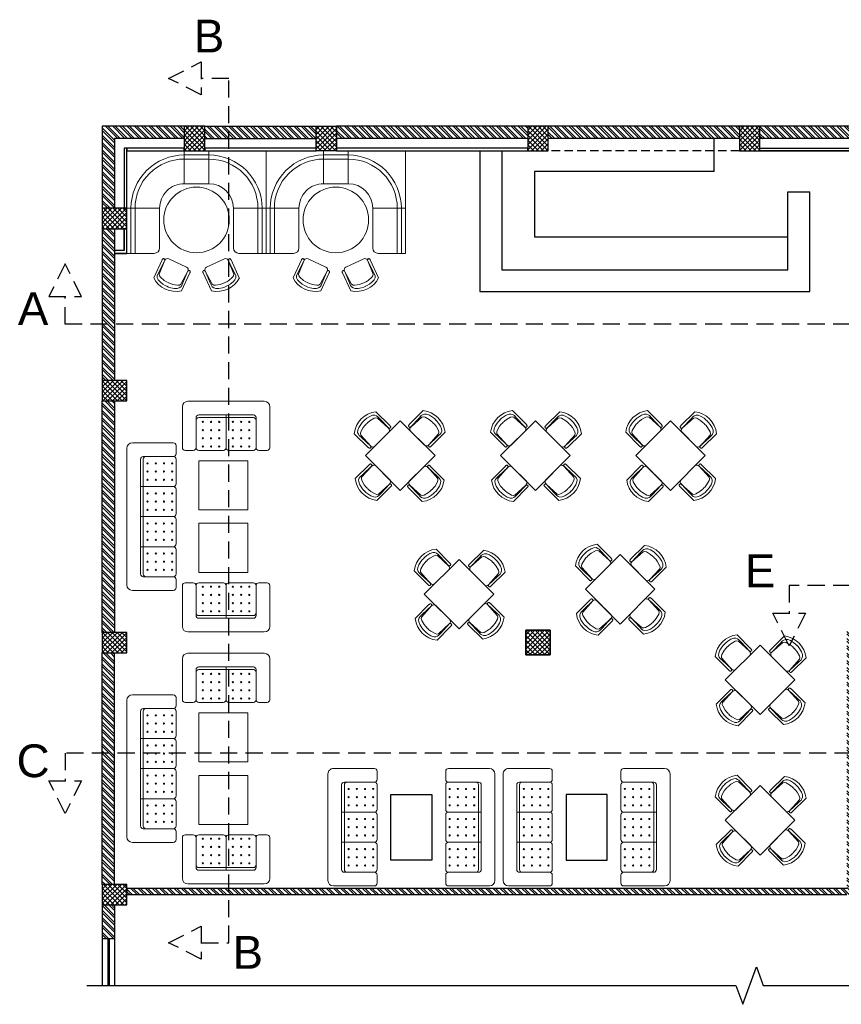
# Model space of a CAD drawing. Header units: inches. Extents: x 105152 to 158499, y 12149 to 30915.
# Tile 1 of 256: x 113025 to 113626, y 18370 to 19091. Entities that reach past the tile are written whole.
import ezdxf

# ---------------------------------------------------------------- set-up
doc = ezdxf.new("R2010")
doc.units = ezdxf.units.IN
doc.header["$MEASUREMENT"] = 0
doc.linetypes.add('HIDDEN', pattern=[0.375, 0.25, -0.125])
doc.layers.add('PD_025_TEXT', color=61, linetype='Continuous')
doc.layers.add('PD_BASE', color=8, linetype='Continuous', transparency=0.5)
doc.styles.get("Standard").update_dxf_attribs({"font": 'arial.ttf', "height": 6})
pattern_1 = [(45, (144814.2235, 26353.551), (-1.767766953, 1.767766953), []), (135, (144814.2235, 26353.551), (-1.767766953, -1.767766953), [])]

# ---------------------------------------------------------------- blocks, each defined once
blk = doc.blocks.new('A$C57124B3B')
at = {"color": 251, "lineweight": 5}
for p, q in [((46, 504), (46, 109)), ((665, 109), (665, 506))]:
    blk.add_line(p, q, dxfattribs=at)
for points in [[(100, 525), (95, 530), (90, 534), (86, 537), (82, 539), (78, 541), (75, 542), (71, 542), (68, 542), (66, 541), (63, 541), (61, 540), (59, 539), (57, 538), (55, 537), (54, 535), (52, 534), (51, 532), (50, 529), (49, 526), (48, 522), (47, 516), (46, 509), (46, 506)], [(100, 525), (92, 265), (90, 207), (95, 175), (111, 140), (143, 111), (197, 86), (269, 70), (318, 65), (357, 65)], [(610, 525), (619, 265), (621, 207), (615, 175), (599, 140), (568, 111), (513, 86), (441, 70), (392, 65), (354, 65)], [(610, 525), (615, 530), (620, 534), (624, 537), (629, 539), (632, 541), (636, 542), (639, 542), (642, 542), (645, 541), (647, 541), (650, 540), (652, 539), (653, 538), (655, 537), (657, 535), (658, 534), (659, 532), (660, 529), (662, 526), (663, 522), (664, 516), (664, 509), (665, 506)]]:
    blk.add_lwpolyline(points, dxfattribs=at)
blk.add_lwpolyline([(353, 144), (310, 144), (260, 151), (165, 175), (136, 193), (116, 221), (100, 522, -0.429937), (157, 583), (553, 583, -0.429937), (610, 522), (594, 221), (575, 193), (545, 175), (450, 151), (401, 144), (357, 144)], format="xyb", dxfattribs=at)
blk.add_arc((355, 499), 498, 231.563, 308.437, dxfattribs=at)
blk = doc.blocks.new('FIXEDSEATING012')
at = {"color": 251, "lineweight": 5}
for p, q in [((0, 0), (0, -102)), ((75, 0), (0, 0)), ((42, -24), (42, 0)), ((75, -3), (75, 0)), ((75, -3), (42, -3)), ((42, -6), (75, -6)), ((75, -20), (75, -3)), ((42, -24), (71, -24)), ((24, -42), (0, -42)), ((3, -42), (3, -60)), ((6, -42), (6, -60)), ((24, -42), (24, -60)), ((24, -60), (0, -60)), ((42, -78), (71, -78)), ((42, -78), (42, -102)), ((75, -102), (75, -82)), ((42, -96), (75, -96)), ((75, -99), (42, -99)), ((75, -102), (0, -102))]:
    blk.add_line(p, q, dxfattribs=at)
blk.add_circle((50.51, -51), 24, dxfattribs=at)
for centre, radius, start, end in [((42, -42), 39, 90, 180), ((42, -42), 36, 90, 180), ((71, -20), 4, 270, 0), ((42, -42), 18, 90, 180), ((42, -60), 39, 180, 270), ((42, -60), 36, 180, 270), ((42, -60), 18, 180, 270), ((71, -82), 4, 0, 90)]:
    blk.add_arc(centre, radius, start, end, dxfattribs=at)
at = {"color": 251, "extrusion": (0, 0, -1), "yscale": 0.03640297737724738, "zscale": -0.03640297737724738}
for p, xscale, rotation in [((-95.77, -16.47), 0.03640297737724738, 245), ((-95.77, -85.53), -0.03640297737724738, 295)]:
    blk.add_blockref('A$C57124B3B', p, dxfattribs=dict(at, xscale=xscale, rotation=rotation))
blk = doc.blocks.new('ghfhgfh')
at = {"color": 251, "lineweight": 5}
for p, q in [((133107.64, 19586.52), (133207.64, 19586.52)), ((133103.64, 19552.52), (133103.64, 19582.52)), ((133211.64, 19582.52), (133211.64, 19552.52)), ((133211.64, 19582.52), (133211.64, 19552.52)), ((133113.64, 19552.52), (133113.64, 19574.52)), ((133199.64, 19576.52), (133115.64, 19576.52)), ((133115.64, 19574.52), (133199.64, 19574.52)), ((133135.64, 19576.52), (133135.64, 19552.52)), ((133157.64, 19576.52), (133157.64, 19552.52)), ((133179.64, 19576.52), (133179.64, 19552.52)), ((133201.64, 19574.52), (133201.64, 19552.52)), ((133111.64, 19550.52), (133105.64, 19550.52)), ((133133.64, 19550.52), (133115.64, 19550.52)), ((133155.64, 19550.52), (133137.64, 19550.52)), ((133159.64, 19550.52), (133177.64, 19550.52)), ((133181.64, 19550.52), (133199.64, 19550.52)), ((133203.64, 19550.52), (133209.64, 19550.52))]:
    blk.add_line(p, q, dxfattribs=at)
for centre in [(133118.64, 19571.38), (133124.64, 19571.38), (133130.64, 19571.38), (133140.64, 19571.38), (133146.64, 19571.38), (133152.64, 19571.38), (133162.64, 19571.38), (133168.64, 19571.38), (133174.64, 19571.38), (133184.64, 19571.38), (133190.64, 19571.38), (133196.64, 19571.38), (133118.64, 19565.38), (133124.64, 19565.38), (133130.64, 19565.38), (133140.64, 19565.38), (133146.64, 19565.38), (133152.64, 19565.38), (133162.64, 19565.38), (133168.64, 19565.38), (133174.64, 19565.38), (133184.64, 19565.38), (133190.64, 19565.38), (133196.64, 19565.38), (133118.64, 19559.38), (133124.64, 19559.38), (133130.64, 19559.38), (133140.64, 19559.38), (133146.64, 19559.38), (133152.64, 19559.38), (133162.64, 19559.38), (133168.64, 19559.38), (133174.64, 19559.38), (133184.64, 19559.38), (133190.64, 19559.38), (133196.64, 19559.38), (133118.64, 19553.38), (133124.64, 19553.38), (133130.64, 19553.38), (133140.64, 19553.38), (133146.64, 19553.38), (133152.64, 19553.38), (133162.64, 19553.38), (133168.64, 19553.38), (133174.64, 19553.38), (133184.64, 19553.38), (133190.64, 19553.38), (133196.64, 19553.38)]:
    blk.add_circle(centre, 0.442, dxfattribs=at)
for centre, radius, start, end in [((133107.64, 19582.52), 4, 90, 180), ((133207.64, 19582.52), 4, 0, 90), ((133115.64, 19574.52), 2, 90, 180), ((133115.64, 19572.52), 2, 90, 180), ((133199.64, 19574.52), 2, 0, 90), ((133199.64, 19572.52), 2, 0, 90), ((133105.64, 19552.52), 2, 180, 270), ((133111.64, 19552.52), 2, 270, 0), ((133115.64, 19552.52), 2, 180, 270), ((133133.64, 19552.52), 2, 270, 0), ((133137.64, 19552.52), 2, 180, 270), ((133155.64, 19552.52), 2, 270, 0), ((133159.64, 19552.52), 2, 180, 270), ((133177.64, 19552.52), 2, 270, 0), ((133181.64, 19552.52), 2, 180, 270), ((133199.64, 19552.52), 2, 270, 0), ((133203.64, 19552.52), 2, 180, 270), ((133209.64, 19552.52), 2, 270, 0)]:
    blk.add_arc(centre, radius, start, end, dxfattribs=at)
blk = doc.blocks.new('A$C545F11F4')
at = {"color": 251, "lineweight": 5}
for p, q in [((2, 56), (2, 62)), ((4, 64), (34, 64)), ((38, 60), (38, 4)), ((2, 34), (2, 52)), ((4, 54), (26, 54)), ((26, 52), (26, 12)), ((28, 12), (28, 52)), ((2, 30), (2, 12)), ((28, 32), (4, 32)), ((2, 8), (2, 2)), ((26, 10), (4, 10)), ((34, 0), (4, 0))]:
    blk.add_line(p, q, dxfattribs=at)
for centre in [(4.86, 49), (4.86, 43), (10.86, 49), (10.86, 43), (16.86, 49), (16.86, 43), (22.86, 49), (22.86, 43), (4.86, 37), (10.86, 37), (16.86, 37), (22.86, 37), (4.86, 27), (10.86, 27), (16.86, 27), (22.86, 27), (4.86, 21), (4.86, 15), (10.86, 21), (10.86, 15), (16.86, 21), (16.86, 15), (22.86, 21), (22.86, 15)]:
    blk.add_circle(centre, 0.442, dxfattribs=at)
for centre, radius, start, end in [((4, 62), 2, 90, 180), ((34, 60), 4, 0, 90), ((4, 56), 2, 180, 270), ((4, 52), 2, 90, 180), ((24, 52), 2, 360, 90), ((26, 52), 2, 0, 90), ((4, 34), 2, 180, 270), ((4, 30), 2, 90, 180), ((4, 12), 2, 180, 270), ((4, 8), 2, 90, 180), ((24, 12), 2, 270, 0), ((26, 12), 2, 270, 0), ((4, 2), 2, 180, 270), ((34, 4), 4, 270, 0)]:
    blk.add_arc(centre, radius, start, end, dxfattribs=at)
blk = doc.blocks.new('EDEW')
at = {"color": 251, "lineweight": 5}
for points in [[(-122.75, 83.74), (-86.75, 83.74), (-86.75, 47.74), (-122.75, 47.74)], [(-40.92, 83.74), (-76.92, 83.74), (-76.92, 47.74), (-40.92, 47.74)]]:
    blk.add_lwpolyline(points, close=True, dxfattribs=at)
at = {"color": 251, "xscale": -1}
blk.add_blockref('A$C545F11F4', (-128.3, 35.76), dxfattribs=at)
at = {"color": 251}
blk.add_blockref('A$C545F11F4', (-35.37, 35.76), dxfattribs=at)
at = {"color": 251, "xscale": -1, "rotation": 180}
blk.add_blockref('ghfhgfh', (-133239.47, 19581.66), dxfattribs=at)
blk = doc.blocks.new('5T2G3')
at = {"color": 251, "lineweight": 5}
blk.add_lwpolyline([(-65.1, 22.42), (-29.1, 22.42), (-29.1, 58.42), (-65.1, 58.42)], close=True, dxfattribs=at)
at = {"color": 251, "extrusion": (0, 0, -1), "yscale": 0.03640297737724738, "zscale": -0.03640297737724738}
for p, xscale, rotation in [((58.84, 79.7), 0.03640297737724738, 180.3099349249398), ((86.38, 27.68), 0.03640297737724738, 90.30993492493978), ((7.82, 27.68), -0.03640297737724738, 269.6900650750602), ((58.84, 1.14), -0.03640297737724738, 359.6900650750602)]:
    blk.add_blockref('A$C57124B3B', p, dxfattribs=dict(at, xscale=xscale, rotation=rotation))
blk = doc.blocks.new('3SEATER445')
at = {"color": 251, "lineweight": 5}
for p, q in [((-39.85, 4), (-39.85, 34)), ((-31.85, 36), (-37.85, 36)), ((-29.85, 12), (-29.85, 34)), ((-9.85, 36), (-27.85, 36)), ((-7.85, 10), (-7.85, 34)), ((-5.85, 36), (12.15, 36)), ((14.15, 10), (14.15, 34)), ((16.15, 36), (34.15, 36)), ((36.15, 34), (36.15, 12)), ((38.15, 36), (44.15, 36)), ((46.15, 34), (46.15, 4)), ((34.15, 12), (-27.85, 12)), ((-27.85, 10), (34.15, 10)), ((42.15, 0), (-35.85, 0))]:
    blk.add_line(p, q, dxfattribs=at)
for centre in [(-24.85, 33.14), (-18.85, 33.14), (-12.85, 33.14), (-2.85, 33.14), (3.15, 33.14), (9.15, 33.14), (19.15, 33.14), (25.15, 33.14), (31.15, 33.14), (-24.85, 27.14), (-18.85, 27.14), (-12.85, 27.14), (-2.85, 27.14), (3.15, 27.14), (9.15, 27.14), (19.15, 27.14), (25.15, 27.14), (31.15, 27.14), (-24.85, 21.14), (-24.85, 15.14), (-18.85, 21.14), (-18.85, 15.14), (-12.85, 21.14), (-12.85, 15.14), (-2.85, 21.14), (-2.85, 15.14), (3.15, 21.14), (3.15, 15.14), (9.15, 21.14), (9.15, 15.14), (19.15, 21.14), (19.15, 15.14), (25.15, 21.14), (25.15, 15.14), (31.15, 21.14), (31.15, 15.14)]:
    blk.add_circle(centre, 0.442, dxfattribs=at)
for centre, radius, start, end in [((-37.85, 34), 2, 90, 180), ((-31.85, 34), 2, 0, 90), ((-27.85, 34), 2, 90, 180), ((-9.85, 34), 2, 0, 90), ((-5.85, 34), 2, 90, 180), ((12.15, 34), 2, 0, 90), ((16.15, 34), 2, 90, 180), ((34.15, 34), 2, 360, 90), ((38.15, 34), 2, 90, 180), ((44.15, 34), 2, 360, 90), ((-27.85, 14), 2, 180, 270), ((-27.85, 12), 2, 180, 270), ((34.15, 14), 2, 270, 0), ((34.15, 12), 2, 270, 0), ((-35.85, 4), 4, 180, 270), ((42.15, 4), 4, 270, 360)]:
    blk.add_arc(centre, radius, start, end, dxfattribs=at)
blk = doc.blocks.new('KEYPLAN')
at = {"layer": 'PD_BASE'}
h = blk.add_hatch(dxfattribs=at)
h.set_pattern_fill('ANSI32', color=256, scale=10)
h.set_pattern_definition([(45, (-113266.962, -18027.9832), (-2.65165043, 2.65165043), []), (45, (-113265.1944, -18027.9832), (-2.65165043, 2.65165043), [])])
h.paths.add_polyline_path([(-620.06, -207.44), (-629.06, -207.44), (-629.06, -288.94), (-620.06, -288.94)])
h.paths.add_polyline_path([(-258.56, -354.94), (-428.06, -354.94), (-428.06, -363.94), (-258.56, -363.94)])
h.paths.add_polyline_path([(-74.06, -354.94), (-243.56, -354.94), (-243.56, -363.94), (-74.06, -363.94)])
h.paths.add_polyline_path([(-620.06, 509.06), (-629.06, 509.06), (-629.06, 427.56), (-620.06, 427.56)])
h.paths.add_polyline_path([(-620.06, 412.56), (-629.06, 412.56), (-629.06, 272.56), (-620.06, 272.56)])
h.paths.add_polyline_path([(-620.06, 257.56), (-629.06, 257.56), (-629.06, 117.56), (-620.06, 117.56)])
h.paths.add_polyline_path([(-620.06, 102.56), (-629.06, 102.56), (-629.06, -37.44), (-620.06, -37.44)])
h.paths.add_polyline_path([(-620.06, -52.44), (-629.06, -52.44), (-629.06, -192.44), (-620.06, -192.44)])
h.paths.add_polyline_path([(-74.06, 584.06), (-243.56, 584.06), (-243.56, 575.06), (-74.06, 575.06)])
h.paths.add_polyline_path([(-443.06, 584.06), (-554.06, 584.06), (-554.06, 575.06), (-443.06, 575.06)])
h.paths.add_polyline_path([(-569.06, 584.06), (-629.06, 584.06), (-629.06, 524.06), (-620.06, 524.06), (-620.06, 575.06), (-569.06, 575.06)])
h.paths.add_polyline_path([(-620.06, -303.94), (-629.06, -303.94), (-629.06, -363.94), (-569.06, -363.94), (-569.06, -354.94), (-620.06, -354.94)])
h.paths.add_polyline_path([(-443.06, -354.94), (-554.06, -354.94), (-554.06, -363.94), (-443.06, -363.94)])
h.paths.add_polyline_path([(-34.31, -354.94), (-59.06, -354.94), (-59.06, -363.94), (-34.31, -363.94)])
h.paths.add_polyline_path([(-391.31, 575.06), (-391.31, 584.06), (-428.06, 584.06), (-428.06, 575.06)])
h.paths.add_polyline_path([(-295.31, 584.06), (-295.31, 575.06), (-258.56, 575.06), (-258.56, 584.06)])
h.paths.add_polyline_path([(0, 575.06), (0, 584.06), (-59.06, 584.06), (-59.06, 575.06)])
h = blk.add_hatch(dxfattribs=at)
h.set_pattern_fill('ANSI32', color=256, scale=10)
h.set_pattern_definition([(45, (-133655.3027, -19004.6935), (-2.65165043, 2.65165043), []), (45, (-133653.535, -19004.6935), (-2.65165043, 2.65165043), [])])
h.paths.add_polyline_path([(-66.56, 186.18), (-260.06, 186.18), (-260.06, 181.18), (-222.11, 181.18), (-71.06, 181.18), (-71.06, -345.94), (-66.56, -345.94), (-66.56, 181.18)])
h = blk.add_hatch(dxfattribs=at)
h.set_pattern_fill('ANSI37', color=256, scale=20)
h.set_pattern_definition(pattern_1)
h.paths.add_polyline_path([(-629.06, 117.56), (-629.06, 102.56), (-611.06, 102.56), (-611.06, 117.56)])
h = blk.add_hatch(dxfattribs=at)
h.set_pattern_fill('ANSI37', color=256, scale=20)
h.set_pattern_definition(pattern_1)
h.paths.add_polyline_path([(-242.06, -53.94), (-242.06, -35.94), (-260.06, -35.94), (-260.06, -53.94)])
h = blk.add_hatch(dxfattribs=at)
h.set_pattern_fill('ANSI37', color=256, scale=20)
h.set_pattern_definition(pattern_1)
h.paths.add_polyline_path([(-629.06, -37.44), (-629.06, -52.44), (-611.06, -52.44), (-611.06, -37.44)])
h = blk.add_hatch(dxfattribs=at)
h.set_pattern_fill('ANSI37', color=256, scale=20)
h.set_pattern_definition(pattern_1)
h.paths.add_polyline_path([(-629.06, -207.44), (-629.06, -192.44), (-611.06, -192.44), (-611.06, -207.44)])
h = blk.add_hatch(dxfattribs=at)
h.set_pattern_fill('ANSI37', color=256, scale=20)
h.set_pattern_definition(pattern_1)
h.paths.add_polyline_path([(-629.06, -303.94), (-629.06, -288.94), (-611.06, -288.94), (-611.06, -303.94)])
h = blk.add_hatch(dxfattribs=at)
h.set_pattern_fill('ANSI37', color=256, scale=20)
h.set_pattern_definition(pattern_1)
h.paths.add_polyline_path([(-554.06, -363.94), (-569.06, -363.94), (-569.06, -345.94), (-554.06, -345.94)])
h = blk.add_hatch(dxfattribs=at)
h.set_pattern_fill('ANSI37', color=256, scale=20)
h.set_pattern_definition(pattern_1)
h.paths.add_polyline_path([(-428.06, -363.94), (-443.06, -363.94), (-443.06, -345.94), (-428.06, -345.94)])
h = blk.add_hatch(dxfattribs=at)
h.set_pattern_fill('ANSI37', color=256, scale=20)
h.set_pattern_definition(pattern_1)
h.paths.add_polyline_path([(-243.56, -363.94), (-258.56, -363.94), (-258.56, -345.94), (-243.56, -345.94)])
h = blk.add_hatch(dxfattribs=at)
h.set_pattern_fill('ANSI37', color=256, scale=20)
h.set_pattern_definition(pattern_1)
h.paths.add_polyline_path([(-59.06, -363.94), (-74.06, -363.94), (-74.06, -345.94), (-59.06, -345.94)])
at = {"layer": 'PD_BASE', "lineweight": 30}
for p, q in [((-629.06, 257.56), (-629.06, 117.56)), ((-620.06, 257.56), (-620.06, 117.56)), ((-66.56, 80.79), (-66.56, 125.52)), ((-629.06, 102.56), (-629.06, -37.44)), ((-620.06, 102.56), (-620.06, -37.44)), ((-629.06, -52.44), (-629.06, -192.44)), ((-620.06, -52.44), (-620.06, -192.44)), ((-629.06, -288.94), (-629.06, -207.44)), ((-620.06, -288.94), (-620.06, -207.44)), ((-629.06, -303.94), (-629.06, -363.94)), ((-620.06, -303.94), (-620.06, -354.94)), ((-620.06, -354.94), (-569.06, -354.94)), ((-554.06, -354.94), (-443.06, -354.94)), ((-428.06, -354.94), (-258.56, -354.94)), ((-74.06, -354.94), (-243.56, -354.94)), ((-59.06, -354.94), (-34.31, -354.94)), ((-34.31, -354.94), (-34.31, -363.94)), ((-629.06, -363.94), (-443.06, -363.94)), ((-258.56, -363.94), (-428.06, -363.94)), ((-74.06, -363.94), (-243.56, -363.94)), ((-59.06, -363.94), (-34.31, -363.94))]:
    blk.add_line(p, q, dxfattribs=at)
at = {"layer": 'PD_BASE'}
for p, q in [((-613.06, 117.56), (-613.06, 257.56)), ((-611.06, 117.56), (-611.06, 257.56)), ((-581.06, 138.06), (-581.06, 154.06)), ((-508.06, 154.06), (-581.06, 154.06)), ((-508.06, -87.44), (-508.06, 154.06)), ((-524.06, 138.06), (-581.06, 138.06)), ((-524.06, -71.44), (-524.06, 138.06)), ((-611.06, -71.44), (-524.06, -71.44)), ((-611.06, -87.44), (-508.06, -87.44)), ((-536.06, -345.94), (-554.06, -345.94)), ((-536.06, -345.94), (-536.06, -354.94)), ((-538.06, -347.94), (-554.06, -347.94)), ((-538.06, -347.94), (-538.06, -354.94)), ((-34.31, -354.94), (0, -354.94)), ((-34.31, -358.94), (0, -358.94)), ((-34.31, -359.94), (0, -359.94)), ((-34.31, -363.94), (0, -363.94))]:
    blk.add_line(p, q, dxfattribs=at)
at = {"layer": 'PD_BASE', "ltscale": 10}
for p, q in [((-548.06, -47.44), (-548.06, 138.06)), ((-596.06, 84.06), (-620.06, 84.06)), ((-596.06, 84.06), (-596.06, -47.44)), ((-596.06, -47.44), (-548.06, -47.44))]:
    blk.add_line(p, q, dxfattribs=at)
at = {"layer": 'PD_BASE', "linetype": 'HIDDEN', "ltscale": 25}
blk.add_line((-611.06, 102.56), (-611.06, -37.44), dxfattribs=at)
at = {"layer": 'PD_BASE', "lineweight": 30}
for points in [[(0, -375.28), (0, 100.06), (13.74, 105.06), (-13.74, 115.06), (0, 120.06), (0, 597.46)], [(-71.06, 181.18), (-71.06, -345.94), (-66.56, -345.94), (-66.56, 181.18)]]:
    blk.add_lwpolyline(points, dxfattribs=at)
at = {"layer": 'PD_BASE'}
for points in [[(-613.06, 117.56), (-613.06, 257.56), (-611.06, 257.56), (-611.06, 117.56)], [(-629.06, 117.56), (-629.06, 102.56), (-611.06, 102.56), (-611.06, 117.56)], [(-139.91, -24.34), (-91.91, -24.34), (-91.91, 5.66), (-139.91, 5.66)], [(-242.06, -53.94), (-242.06, -35.94), (-260.06, -35.94), (-260.06, -53.94)], [(-260.06, -35.94), (-242.06, -35.94), (-242.06, -53.94), (-260.06, -53.94)], [(-629.06, -37.44), (-629.06, -52.44), (-611.06, -52.44), (-611.06, -37.44)], [(-613.06, -52.44), (-613.06, -192.44), (-611.06, -192.44), (-611.06, -52.44)], [(-613.06, -52.44), (-613.06, -192.44), (-611.06, -192.44), (-611.06, -52.44)], [(-139.91, -122.58), (-91.91, -122.58), (-91.91, -152.58), (-139.91, -152.58)], [(-629.06, -207.44), (-629.06, -192.44), (-611.06, -192.44), (-611.06, -207.44)], [(-613.06, -207.44), (-613.06, -288.94), (-611.06, -288.94), (-611.06, -207.44)], [(-613.06, -207.44), (-613.06, -288.94), (-611.06, -288.94), (-611.06, -207.44)], [(-611.06, -303.94), (-611.06, -288.94), (-629.06, -288.94), (-629.06, -303.94)], [(-613.06, -303.94), (-613.06, -345.94), (-611.06, -345.94), (-611.06, -303.94)], [(-613.06, -303.94), (-613.06, -345.94), (-611.06, -345.94), (-611.06, -303.94)], [(-569.06, -345.94), (-613.06, -345.94), (-613.06, -347.94), (-569.06, -347.94)], [(-569.06, -345.94), (-613.06, -345.94), (-613.06, -347.94), (-569.06, -347.94)], [(-554.06, -345.94), (-569.06, -345.94), (-569.06, -363.94), (-554.06, -363.94)], [(-428.06, -345.94), (-443.06, -345.94), (-443.06, -363.94), (-428.06, -363.94)], [(-243.56, -345.94), (-258.56, -345.94), (-258.56, -363.94), (-243.56, -363.94)], [(-59.06, -345.94), (-74.06, -345.94), (-74.06, -363.94), (-59.06, -363.94)]]:
    blk.add_lwpolyline(points, close=True, dxfattribs=at)
at = {"layer": 'PD_BASE', "color": 251, "true_color": 0x636466}
blk.add_lwpolyline([(-242.06, -53.94), (-242.06, -35.94), (-260.06, -35.94), (-260.06, -53.94)], close=True, dxfattribs=at)
at = {"layer": 'PD_BASE'}
blk.add_lwpolyline([(-536.06, -354.94), (-536.06, -345.94), (-554.06, -345.94), (-554.06, -347.94), (-538.06, -347.94), (-538.06, -354.94)], dxfattribs=at)
at = {"layer": 'PD_BASE', "rotation": 45.00000000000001}
for p in [(-161.95, 122.38), (-59.1, 122.38), (-326.06, 56.87), (-228.22, 19.99), (-326.06, -42.09), (-224.64, -98.02)]:
    blk.add_blockref('5T2G3', p, dxfattribs=at)
at = {"layer": 'PD_BASE', "xscale": -1}
for name, p, rotation in [('3SEATER445', (-119.06, 51.79), 180), ('3SEATER445', (-119.06, -76.46), 180), ('5T2G3', (-326.06, -150.5), 134.9999999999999)]:
    blk.add_blockref(name, p, dxfattribs=dict(at, rotation=rotation))
at = {"layer": 'PD_BASE'}
for name, p in [('3SEATER445', (-119.06, -70.46)), ('FIXEDSEATING012', (-611.06, -141.94)), ('3SEATER445', (-119.06, -198.71)), ('FIXEDSEATING012', (-611.06, -243.94)), ('EDEW', (-261.48, -341.07)), ('EDEW', (-76.98, -341.07))]:
    blk.add_blockref(name, p, dxfattribs=at)
blk = doc.blocks.new('KEYPLANSECTION34')
at = {"layer": 'PD_025_TEXT', "color": 6, "linetype": 'HIDDEN', "ltscale": 50, "true_color": 0xeb00eb}
for points in [[(-20.22, 481.98), (-44.22, 493.98), (-20.22, 505.98)], [(670.58, 481.98), (694.58, 493.98), (670.58, 505.98)], [(-107.85, 334.19), (-119.85, 358.19), (-131.85, 334.19)], [(916.97, 334.19), (904.97, 358.19), (892.97, 334.19)], [(422.22, 102.47), (410.22, 78.47), (398.22, 102.47)], [(916.97, 102.47), (904.97, 78.47), (892.97, 102.47)], [(670.58, -29.58), (694.58, -17.58), (670.58, -5.58)], [(-107.85, -20.22), (-119.85, -44.22), (-131.85, -20.22)], [(561.75, -20.22), (549.75, -44.22), (537.75, -20.22)], [(-20.22, -150.81), (-44.22, -138.81), (-20.22, -126.81)]]:
    blk.add_lwpolyline(points, close=True, dxfattribs=at)
for points in [[(-20.22, -138.81), (0, -138.81), (0, 493.98), (-20.22, 493.98)], [(670.58, -17.58), (650.36, -17.58), (650.36, 493.98), (670.58, 493.98)], [(904.97, 334.19), (904.97, 313.98), (-119.85, 313.98), (-119.85, 334.19)], [(904.97, 102.47), (904.97, 122.69), (410.22, 122.69), (410.22, 102.47)], [(549.75, -20.22), (549.75, 0), (-119.85, 0), (-119.85, -20.22)]]:
    blk.add_lwpolyline(points, dxfattribs=at)
at = {"layer": 'PD_025_TEXT', "color": 6, "linetype": 'HIDDEN', "ltscale": 50, "true_color": 0xeb00eb, "char_height": 24, "attachment_point": 5}
for s, insert in [('\\pxqc;B', (-14.54, 524.93)), ('\\pxqc;D', (660.46, 524.93)), ('\\pxqc;A', (-143.37, 325.39)), ('\\pxqc;A', (928.99, 325.39)), ('\\pxqc;E', (388.93, 133.47)), ('\\pxqc;E', (930.11, 133.47)), ('\\pxqc;C', (-143.37, -5.79)), ('\\pxqc;C', (576.82, -5.79)), ('\\pxqc;D', (660.46, -43.22)), ('\\pxqc;B', (13.79, -145.9))]:
    blk.add_mtext_dynamic_manual_height_columns(s, width=62.2208, gutter_width=53.96, heights=[14.84], dxfattribs=dict(at, insert=insert))

msp = doc.modelspace()

# ---------------------------------------------------------------- block references
at = {"layer": 'PD_025_TEXT'}
msp.add_blockref('KEYPLANSECTION34', (113177.82, 18554.16), dxfattribs=at)
at = {"layer": 'PD_025_TEXT', "rotation": 270}
msp.add_blockref('KEYPLAN', (113449.05, 18383.98), dxfattribs=at)

doc.saveas('drawing.dxf')
